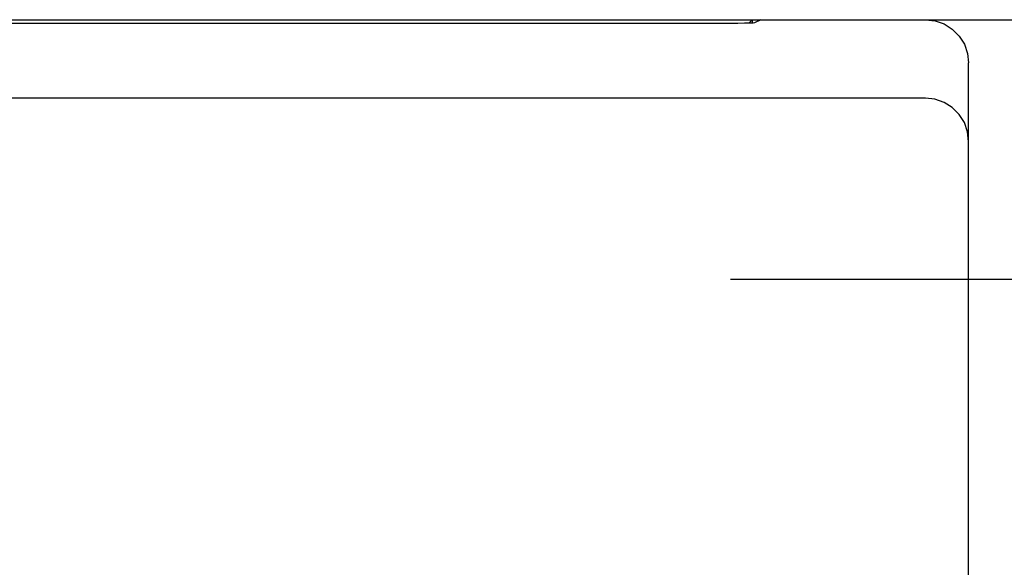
# Model space of a CAD drawing. Extents: x 129 to 1619, y 128 to 1105.
# Tile 23 of 32: x 963 to 986, y 822 to 835. Entities that reach past the tile are written whole.
import ezdxf

# ---------------------------------------------------------------- set-up
doc = ezdxf.new("R2010")
doc.units = 0
doc.header["$LTSCALE"] = 92.4
doc.linetypes.add('CENTER', pattern=[0.6, 0.375, -0.075, 0.075, -0.075])
doc.layers.add('ALL_AXIS', color=7, linetype='CONTINUOUS')
doc.layers.add('ALL_FEATURES', color=7, linetype='CONTINUOUS')

msp = doc.modelspace()

# ---------------------------------------------------------------- linework, layer by layer
at = {"layer": 'ALL_AXIS', "color": 7, "linetype": 'CENTER'}
msp.add_line((991, 829), (979.5, 829), dxfattribs=at)
at = {"layer": 'ALL_FEATURES', "color": 7, "linetype": 'CONTINUOUS'}
for p, q in [((843, 835), (997, 835)), ((979.478, 834.911), (979.053, 834.909)), ((980, 835), (979.918, 834.918)), ((980, 835), (980, 834.926)), ((980.2, 835), (980.052, 834.926)), ((985, 822), (985, 834)), ((984, 833.188), (935.147, 833.188))]:
    msp.add_line(p, q, dxfattribs=at)
for points in [[(979.053, 834.909), (861.73, 834.91), (861.522, 834.911), (861.336, 834.913), (861.178, 834.916), (861.057, 834.919), (860.979, 834.922), (860.948, 834.926)], [(980.052, 834.926), (980.021, 834.922), (979.943, 834.919), (979.822, 834.916), (979.664, 834.913), (979.478, 834.911)], [(984, 835), (984.223, 834.975), (984.434, 834.901), (984.623, 834.782), (984.782, 834.623), (984.901, 834.434), (984.975, 834.222), (985, 834)], [(985, 832.188), (984.975, 832.41), (984.901, 832.622), (984.782, 832.812), (984.623, 832.97), (984.434, 833.089), (984.222, 833.163), (984, 833.188)]]:
    msp.add_lwpolyline(points, dxfattribs=at)

doc.saveas('drawing.dxf')
